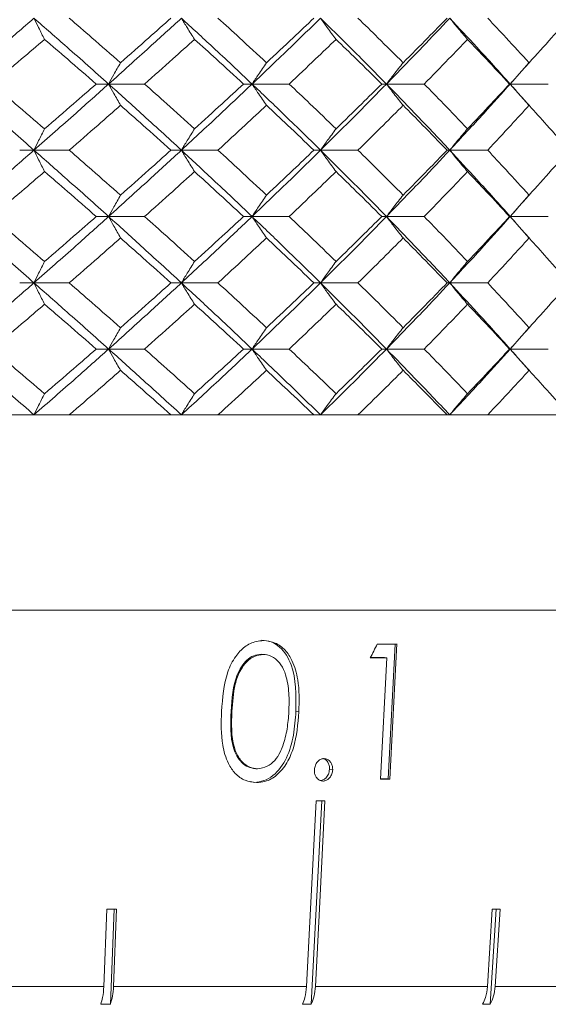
# Model space of a CAD drawing. Header units: inches. Extents: x -4 to 22.9, y -7.2 to 15.7.
# Tile 58 of 127: x 6.06 to 6.547, y 1.969 to 2.876. Entities that reach past the tile are written whole.
import ezdxf

# ---------------------------------------------------------------- set-up
doc = ezdxf.new("R2010")
doc.units = ezdxf.units.IN
doc.header["$MEASUREMENT"] = 0

msp = doc.modelspace()

# ---------------------------------------------------------------- linework, layer by layer
at = {"color": 7, "linetype": 'Continuous', "lineweight": 15}
for p, q in [((6.51171, 2.8167), (6.52891, 2.83619)), ((6.14179, 2.8167), (6.13036, 2.8167)), ((6.14179, 2.8167), (6.17493, 2.8167)), ((6.27392, 2.8167), (6.26602, 2.8167)), ((6.27392, 2.8167), (6.30808, 2.8167)), ((6.39768, 2.8167), (6.39339, 2.8167)), ((6.39768, 2.8167), (6.43247, 2.8167)), ((6.51171, 2.8167), (6.51108, 2.8167)), ((6.52895, 2.79717), (6.51171, 2.8167)), ((6.51171, 2.8167), (6.54676, 2.8167)), ((6.07303, 2.75574), (6.05988, 2.75574)), ((6.07303, 2.75574), (6.10553, 2.75574)), ((6.20881, 2.75574), (6.19913, 2.75574)), ((6.20881, 2.75574), (6.24251, 2.75574)), ((6.33693, 2.75574), (6.33083, 2.75574)), ((6.33693, 2.75574), (6.37146, 2.75574)), ((6.45599, 2.75574), (6.45353, 2.75574)), ((6.45599, 2.75574), (6.49096, 2.75574)), ((6.51171, 2.69462), (6.52891, 2.71424)), ((6.14179, 2.69462), (6.13036, 2.69462)), ((6.14179, 2.69462), (6.17493, 2.69462)), ((6.27392, 2.69462), (6.26602, 2.69462)), ((6.27392, 2.69462), (6.30808, 2.69462)), ((6.39768, 2.69462), (6.39339, 2.69462)), ((6.39768, 2.69462), (6.43247, 2.69462)), ((6.51171, 2.69462), (6.51108, 2.69462)), ((6.52895, 2.675), (6.51171, 2.69462)), ((6.51171, 2.69462), (6.54676, 2.69462)), ((6.07303, 2.6335), (6.05988, 2.6335)), ((6.07303, 2.6335), (6.10553, 2.6335)), ((6.20881, 2.6335), (6.19913, 2.6335)), ((6.20881, 2.6335), (6.24251, 2.6335)), ((6.33693, 2.6335), (6.33083, 2.6335)), ((6.33693, 2.6335), (6.37146, 2.6335)), ((6.45599, 2.6335), (6.45353, 2.6335)), ((6.45599, 2.6335), (6.49096, 2.6335)), ((6.51171, 2.57254), (6.52891, 2.59208)), ((6.14179, 2.57254), (6.13036, 2.57254)), ((6.14179, 2.57254), (6.17493, 2.57254)), ((6.27392, 2.57254), (6.26602, 2.57254)), ((6.27392, 2.57254), (6.30808, 2.57254)), ((6.39768, 2.57254), (6.39339, 2.57254)), ((6.39768, 2.57254), (6.43247, 2.57254)), ((6.51171, 2.57254), (6.51108, 2.57254)), ((6.52895, 2.55306), (6.51171, 2.57254)), ((6.51171, 2.57254), (6.54676, 2.57254)), ((5.50971, 2.51192), (6.97771, 2.51192)), ((6.05988, 2.51192), (5.96203, 2.51192)), ((6.19913, 2.51192), (6.10553, 2.51192)), ((6.33083, 2.51192), (6.24251, 2.51192)), ((6.45353, 2.51192), (6.37146, 2.51192)), ((6.56589, 2.51192), (6.49096, 2.51192)), ((6.97771, 2.33192), (4.04171, 2.33192)), ((6.40564, 2.30079), (6.39925, 2.17652)), ((6.40729, 2.3008), (6.40088, 2.17628)), ((6.2824, 2.29146), (6.28425, 2.29119)), ((6.28704, 2.29092), (6.2851, 2.29121)), ((6.39592, 2.28827), (6.38298, 2.28827)), ((6.39214, 2.17622), (6.3979, 2.28798)), ((6.39592, 2.28827), (6.3979, 2.28798)), ((6.25465, 2.23878), (6.25537, 2.23867)), ((6.31429, 2.23873), (6.31704, 2.23832)), ((6.2743, 2.18634), (6.27604, 2.18608)), ((6.34525, 2.1853), (6.34815, 2.18487)), ((6.27602, 2.17332), (6.27242, 2.17397)), ((6.39925, 2.17652), (6.39216, 2.17652)), ((6.39925, 2.17652), (6.40088, 2.17628)), ((6.32844, 1.96885), (6.33807, 2.15616)), ((6.14026, 2.05654), (6.13742, 1.98522)), ((6.14341, 1.96885), (6.14689, 2.05654)), ((6.14633, 1.98522), (6.14917, 2.05654)), ((6.49521, 2.05654), (6.4908, 1.98522)), ((6.49331, 1.96885), (6.49874, 2.05654)), ((6.49787, 1.98522), (6.50228, 2.05654)), ((5.94476, 1.98522), (6.13742, 1.98522)), ((6.14633, 1.98522), (6.32414, 1.98522)), ((6.33223, 1.98522), (6.4908, 1.98522)), ((6.49787, 1.98522), (6.6333, 1.98522)), ((6.14341, 1.96885), (6.1345, 1.96885)), ((6.32844, 1.96885), (6.32035, 1.96885)), ((6.49331, 1.96885), (6.48624, 1.96885))]:
    msp.add_line(p, q, dxfattribs=at)
at = {"color": 7, "linetype": 'Continuous', "lineweight": 15, "flags": 128}
for points in [[(6.33293, 2.15616), (6.32782, 2.05675), (6.32414, 1.98522)], [(6.33223, 1.98522), (6.33591, 2.05675), (6.34102, 2.15616)]]:
    msp.add_lwpolyline(points, dxfattribs=at)
at = {"color": 7, "linetype": 'Continuous', "lineweight": 15}
for centre, major_axis, ratio, start_param, end_param in [((5.68402, 2.71935), (1.25079, 2.53264), 0.289556, 4.684981, 4.690052), ((5.50327, 2.4258), (1.43099, -0.07396), 0.070593, 5.383664, 5.399834), ((5.50328, 2.41293), (1.42986, -0.0739), 0.070593, 5.378561, 5.392022), ((5.50332, 2.30032), (1.42001, -0.07339), 0.070593, 5.392352, 5.400263), ((5.50333, 2.28024), (1.41825, -0.0733), 0.070593, 5.340845, 5.347895), ((5.50481, 2.17985), (1.40946, -0.05633), 0.077831, 5.183203, 5.190298), ((5.50208, 2.17985), (1.40947, -0.08753), 0.061627, 5.498082, 5.505176)]:
    msp.add_ellipse(centre, major_axis=major_axis, ratio=ratio, start_param=start_param, end_param=end_param, dxfattribs=at)
for points, knots in [([(6.00273, 2.8167), (6.01596, 2.82805), (6.03954, 2.84828), (6.06281, 2.86846), (6.07303, 2.87732)], [0, 0, 0, 0, 0.560759, 1, 1, 1, 1]), ([(6.08279, 2.85781), (6.08187, 2.85961), (6.08004, 2.8632), (6.07678, 2.86969), (6.07445, 2.87442), (6.07303, 2.87732)], [0, 0, 0, 0, 0.279852, 0.559703, 1, 1, 1, 1]), ([(6.14179, 2.8167), (6.12906, 2.82805), (6.10636, 2.84828), (6.0832, 2.86846), (6.07303, 2.87732)], [0, 0, 0, 0, 0.560759, 1, 1, 1, 1]), ([(6.15274, 2.83629), (6.14398, 2.84397), (6.12834, 2.85766), (6.1125, 2.87132), (6.10553, 2.87732)], [0, 0, 0, 0, 0.560541, 1, 1, 1, 1]), ([(6.14179, 2.8167), (6.15443, 2.82805), (6.17697, 2.84828), (6.19909, 2.86846), (6.20881, 2.87732)], [0, 0, 0, 0, 0.560759, 1, 1, 1, 1]), ([(6.15274, 2.83629), (6.16146, 2.84397), (6.17701, 2.85766), (6.19238, 2.87132), (6.19913, 2.87732)], [0, 0, 0, 0, 0.560541, 1, 1, 1, 1]), ([(6.22092, 2.85781), (6.21978, 2.85961), (6.21751, 2.8632), (6.21346, 2.86969), (6.21058, 2.87442), (6.20881, 2.87732)], [0, 0, 0, 0, 0.279853, 0.559705, 1, 1, 1, 1]), ([(6.27392, 2.8167), (6.2619, 2.82805), (6.24045, 2.84828), (6.21847, 2.86846), (6.20881, 2.87732)], [0, 0, 0, 0, 0.560759, 1, 1, 1, 1]), ([(6.28716, 2.83629), (6.27889, 2.84397), (6.26413, 2.85766), (6.24911, 2.87132), (6.24251, 2.87732)], [0, 0, 0, 0, 0.560541, 1, 1, 1, 1]), ([(6.27392, 2.8167), (6.28583, 2.82805), (6.30708, 2.84828), (6.32782, 2.86846), (6.33693, 2.87732)], [0, 0, 0, 0, 0.560759, 1, 1, 1, 1]), ([(6.28716, 2.83629), (6.29538, 2.84397), (6.31005, 2.85766), (6.32449, 2.87132), (6.33083, 2.87732)], [0, 0, 0, 0, 0.560542, 1, 1, 1, 1]), ([(6.35126, 2.85781), (6.34992, 2.85961), (6.34722, 2.8632), (6.34244, 2.86969), (6.33902, 2.87442), (6.33693, 2.87732)], [0, 0, 0, 0, 0.2798527, 0.5597054, 1, 1, 1, 1]), ([(6.39768, 2.8167), (6.38649, 2.82805), (6.36655, 2.84828), (6.34597, 2.86846), (6.33693, 2.87732)], [0, 0, 0, 0, 0.560759, 1, 1, 1, 1]), ([(6.41306, 2.83629), (6.40537, 2.84397), (6.39164, 2.85766), (6.37762, 2.87132), (6.37146, 2.87732)], [0, 0, 0, 0, 0.5605413, 1, 1, 1, 1]), ([(6.39768, 2.8167), (6.40874, 2.82805), (6.42846, 2.84828), (6.44759, 2.86846), (6.45599, 2.87732)], [0, 0, 0, 0, 0.560759, 1, 1, 1, 1]), ([(6.41306, 2.83629), (6.4207, 2.84397), (6.43432, 2.85766), (6.44766, 2.87132), (6.45353, 2.87732)], [0, 0, 0, 0, 0.560541, 1, 1, 1, 1]), ([(6.47238, 2.85781), (6.47084, 2.85961), (6.46776, 2.8632), (6.46229, 2.86969), (6.45838, 2.87442), (6.45599, 2.87732)], [0, 0, 0, 0, 0.279853, 0.559706, 1, 1, 1, 1]), ([(6.51171, 2.8167), (6.50148, 2.82805), (6.48325, 2.84828), (6.46431, 2.86846), (6.45599, 2.87732)], [0, 0, 0, 0, 0.560759, 1, 1, 1, 1]), ([(6.52907, 2.83629), (6.52204, 2.84397), (6.5095, 2.85766), (6.49662, 2.87132), (6.49096, 2.87732)], [0, 0, 0, 0, 0.560541, 1, 1, 1, 1]), ([(6.52907, 2.83629), (6.53603, 2.84397), (6.54845, 2.85766), (6.56057, 2.87132), (6.56589, 2.87732)], [0, 0, 0, 0, 0.560541, 1, 1, 1, 1]), ([(6.0345, 2.8167), (6.04356, 2.82439), (6.05973, 2.8381), (6.07575, 2.8518), (6.08279, 2.85781)], [0, 0, 0, 0, 0.560476, 1, 1, 1, 1]), ([(6.13036, 2.8167), (6.12153, 2.82439), (6.10577, 2.8381), (6.08981, 2.8518), (6.08279, 2.85781)], [0, 0, 0, 0, 0.560476, 1, 1, 1, 1]), ([(6.17493, 2.8167), (6.18358, 2.82439), (6.199, 2.8381), (6.21423, 2.8518), (6.22092, 2.85781)], [0, 0, 0, 0, 0.560476, 1, 1, 1, 1]), ([(6.26602, 2.8167), (6.25766, 2.82439), (6.24275, 2.8381), (6.22759, 2.8518), (6.22092, 2.85781)], [0, 0, 0, 0, 0.560476, 1, 1, 1, 1]), ([(6.30808, 2.8167), (6.31621, 2.82439), (6.33072, 2.8381), (6.34499, 2.8518), (6.35126, 2.85781)], [0, 0, 0, 0, 0.5604753, 1, 1, 1, 1]), ([(6.39339, 2.8167), (6.3856, 2.82439), (6.37169, 2.8381), (6.3575, 2.8518), (6.35126, 2.85781)], [0, 0, 0, 0, 0.560476, 1, 1, 1, 1]), ([(6.43247, 2.8167), (6.44001, 2.82439), (6.45344, 2.8381), (6.4666, 2.8518), (6.47238, 2.85781)], [0, 0, 0, 0, 0.5604764, 1, 1, 1, 1]), ([(6.51108, 2.8167), (6.50394, 2.82439), (6.4912, 2.8381), (6.47813, 2.8518), (6.47238, 2.85781)], [0, 0, 0, 0, 0.560476, 1, 1, 1, 1]), ([(6.15274, 2.83629), (6.15171, 2.83449), (6.14965, 2.83089), (6.146, 2.82438), (6.14339, 2.81962), (6.14179, 2.8167)], [0, 0, 0, 0, 0.279356, 0.558711, 1, 1, 1, 1]), ([(6.28716, 2.83629), (6.28592, 2.83449), (6.28343, 2.83089), (6.27901, 2.82438), (6.27585, 2.81962), (6.27392, 2.8167)], [0, 0, 0, 0, 0.2793569, 0.5587139, 1, 1, 1, 1]), ([(6.41306, 2.83629), (6.41162, 2.83449), (6.40873, 2.83089), (6.40359, 2.82438), (6.39992, 2.81962), (6.39768, 2.8167)], [0, 0, 0, 0, 0.279355, 0.558712, 1, 1, 1, 1]), ([(6.52907, 2.83629), (6.52744, 2.83449), (6.52418, 2.83089), (6.51838, 2.82438), (6.51424, 2.81962), (6.51171, 2.8167)], [0, 0, 0, 0, 0.279355, 0.558712, 1, 1, 1, 1]), ([(6.07303, 2.75574), (6.06, 2.76714), (6.03676, 2.78748), (6.01312, 2.80778), (6.00273, 2.8167)], [0, 0, 0, 0, 0.560458, 1, 1, 1, 1]), ([(6.08279, 2.77543), (6.07382, 2.78314), (6.05781, 2.79691), (6.04162, 2.81065), (6.0345, 2.8167)], [0, 0, 0, 0, 0.560339, 1, 1, 1, 1]), ([(6.07303, 2.75574), (6.08598, 2.76714), (6.10908, 2.78748), (6.1318, 2.80778), (6.14179, 2.8167)], [0, 0, 0, 0, 0.560458, 1, 1, 1, 1]), ([(6.08279, 2.77543), (6.09172, 2.78314), (6.10766, 2.79691), (6.12343, 2.81065), (6.13036, 2.8167)], [0, 0, 0, 0, 0.5603389, 1, 1, 1, 1]), ([(6.15274, 2.79707), (6.15171, 2.79887), (6.14966, 2.80248), (6.146, 2.809), (6.14339, 2.81377), (6.14179, 2.8167)], [0, 0, 0, 0, 0.279167, 0.558336, 1, 1, 1, 1]), ([(6.20881, 2.75574), (6.19642, 2.76714), (6.17431, 2.78748), (6.15172, 2.80778), (6.14179, 2.8167)], [0, 0, 0, 0, 0.560458, 1, 1, 1, 1]), ([(6.22092, 2.77543), (6.21239, 2.78314), (6.19717, 2.79691), (6.18172, 2.81065), (6.17493, 2.8167)], [0, 0, 0, 0, 0.560338, 1, 1, 1, 1]), ([(6.20881, 2.75574), (6.2211, 2.76714), (6.24303, 2.78748), (6.26449, 2.80778), (6.27392, 2.8167)], [0, 0, 0, 0, 0.560458, 1, 1, 1, 1]), ([(6.22092, 2.77543), (6.2294, 2.78314), (6.24454, 2.79691), (6.25946, 2.81065), (6.26602, 2.8167)], [0, 0, 0, 0, 0.560339, 1, 1, 1, 1]), ([(6.28716, 2.79707), (6.28592, 2.79887), (6.28343, 2.80248), (6.27901, 2.809), (6.27585, 2.81377), (6.27392, 2.8167)], [0, 0, 0, 0, 0.279169, 0.558338, 1, 1, 1, 1]), ([(6.33693, 2.75574), (6.32531, 2.76714), (6.30458, 2.78748), (6.28328, 2.80778), (6.27392, 2.8167)], [0, 0, 0, 0, 0.560458, 1, 1, 1, 1]), ([(6.35126, 2.77543), (6.34327, 2.78314), (6.329, 2.79691), (6.31447, 2.81065), (6.30808, 2.8167)], [0, 0, 0, 0, 0.56034, 1, 1, 1, 1]), ([(6.33693, 2.75574), (6.34843, 2.76714), (6.36895, 2.78748), (6.38891, 2.80778), (6.39768, 2.8167)], [0, 0, 0, 0, 0.560458, 1, 1, 1, 1]), ([(6.35126, 2.77543), (6.3592, 2.78314), (6.37337, 2.79691), (6.38728, 2.81065), (6.39339, 2.8167)], [0, 0, 0, 0, 0.5603386, 1, 1, 1, 1]), ([(6.41306, 2.79707), (6.41162, 2.79887), (6.40873, 2.80248), (6.4036, 2.809), (6.39993, 2.81377), (6.39768, 2.8167)], [0, 0, 0, 0, 0.279166, 0.558335, 1, 1, 1, 1]), ([(6.45599, 2.75574), (6.44527, 2.76714), (6.42615, 2.78748), (6.40637, 2.80778), (6.39768, 2.8167)], [0, 0, 0, 0, 0.560458, 1, 1, 1, 1]), ([(6.47238, 2.77543), (6.46501, 2.78314), (6.45186, 2.79691), (6.43839, 2.81065), (6.43247, 2.8167)], [0, 0, 0, 0, 0.560339, 1, 1, 1, 1]), ([(6.45599, 2.75574), (6.46657, 2.76714), (6.48546, 2.78748), (6.50369, 2.80778), (6.51171, 2.8167)], [0, 0, 0, 0, 0.560458, 1, 1, 1, 1]), ([(6.47238, 2.77543), (6.47969, 2.78314), (6.49273, 2.79691), (6.50548, 2.81065), (6.51108, 2.8167)], [0, 0, 0, 0, 0.560339, 1, 1, 1, 1]), ([(6.52907, 2.79707), (6.52744, 2.79887), (6.52418, 2.80248), (6.51839, 2.809), (6.51425, 2.81377), (6.51171, 2.8167)], [0, 0, 0, 0, 0.279166, 0.558336, 1, 1, 1, 1]), ([(6.10553, 2.75574), (6.1144, 2.76346), (6.13022, 2.77725), (6.14586, 2.79101), (6.15274, 2.79707)], [0, 0, 0, 0, 0.560274, 1, 1, 1, 1]), ([(6.19913, 2.75574), (6.19053, 2.76346), (6.17517, 2.77725), (6.15959, 2.79101), (6.15274, 2.79707)], [0, 0, 0, 0, 0.560273, 1, 1, 1, 1]), ([(6.24251, 2.75574), (6.25091, 2.76346), (6.2659, 2.77725), (6.28067, 2.79101), (6.28716, 2.79707)], [0, 0, 0, 0, 0.560273, 1, 1, 1, 1]), ([(6.33083, 2.75574), (6.32275, 2.76346), (6.30831, 2.77725), (6.29362, 2.79101), (6.28716, 2.79707)], [0, 0, 0, 0, 0.560273, 1, 1, 1, 1]), ([(6.37146, 2.75574), (6.3793, 2.76346), (6.3933, 2.77725), (6.40702, 2.79101), (6.41306, 2.79707)], [0, 0, 0, 0, 0.560273, 1, 1, 1, 1]), ([(6.45353, 2.75574), (6.44605, 2.76346), (6.43271, 2.77725), (6.41906, 2.79101), (6.41306, 2.79707)], [0, 0, 0, 0, 0.560274, 1, 1, 1, 1]), ([(6.49096, 2.75574), (6.49816, 2.76346), (6.51101, 2.77725), (6.52355, 2.79101), (6.52907, 2.79707)], [0, 0, 0, 0, 0.560274, 1, 1, 1, 1]), ([(6.56589, 2.75574), (6.5591, 2.76346), (6.54699, 2.77725), (6.53454, 2.79101), (6.52907, 2.79707)], [0, 0, 0, 0, 0.5602737, 1, 1, 1, 1]), ([(6.08279, 2.77543), (6.08188, 2.77362), (6.08005, 2.77001), (6.07679, 2.76347), (6.07446, 2.75868), (6.07303, 2.75574)], [0, 0, 0, 0, 0.278869, 0.557738, 1, 1, 1, 1]), ([(6.22092, 2.77543), (6.21979, 2.77362), (6.21752, 2.77001), (6.21347, 2.76347), (6.21058, 2.75868), (6.20881, 2.75574)], [0, 0, 0, 0, 0.278869, 0.557742, 1, 1, 1, 1]), ([(6.35126, 2.77543), (6.34992, 2.77362), (6.34723, 2.77001), (6.34245, 2.76347), (6.33903, 2.75868), (6.33693, 2.75574)], [0, 0, 0, 0, 0.278869, 0.557737, 1, 1, 1, 1]), ([(6.47238, 2.77543), (6.47085, 2.77362), (6.46777, 2.77001), (6.4623, 2.76347), (6.45839, 2.75868), (6.45599, 2.75574)], [0, 0, 0, 0, 0.27887, 0.557738, 1, 1, 1, 1]), ([(6.00273, 2.69462), (6.01595, 2.70604), (6.03955, 2.72642), (6.0628, 2.74678), (6.07303, 2.75574)], [0, 0, 0, 0, 0.560155, 1, 1, 1, 1]), ([(6.08279, 2.73604), (6.08188, 2.73784), (6.08005, 2.74146), (6.07679, 2.74801), (6.07446, 2.7528), (6.07303, 2.75574)], [0, 0, 0, 0, 0.278773, 0.557551, 1, 1, 1, 1]), ([(6.14179, 2.69462), (6.12906, 2.70604), (6.10634, 2.72642), (6.08321, 2.74678), (6.07303, 2.75574)], [0, 0, 0, 0, 0.560156, 1, 1, 1, 1]), ([(6.15274, 2.71434), (6.14398, 2.72207), (6.12834, 2.73588), (6.1125, 2.74967), (6.10553, 2.75574)], [0, 0, 0, 0, 0.5601357, 1, 1, 1, 1]), ([(6.14179, 2.69462), (6.15442, 2.70604), (6.17698, 2.72642), (6.19909, 2.74678), (6.20881, 2.75574)], [0, 0, 0, 0, 0.5601558, 1, 1, 1, 1]), ([(6.15274, 2.71434), (6.16146, 2.72207), (6.17702, 2.73588), (6.19238, 2.74967), (6.19913, 2.75574)], [0, 0, 0, 0, 0.560137, 1, 1, 1, 1]), ([(6.22092, 2.73604), (6.21979, 2.73784), (6.21752, 2.74146), (6.21348, 2.74801), (6.21058, 2.7528), (6.20881, 2.75574)], [0, 0, 0, 0, 0.278779, 0.557551, 1, 1, 1, 1]), ([(6.27392, 2.69462), (6.2619, 2.70604), (6.24044, 2.72642), (6.21847, 2.74678), (6.20881, 2.75574)], [0, 0, 0, 0, 0.560155, 1, 1, 1, 1]), ([(6.28716, 2.71434), (6.27889, 2.72207), (6.26412, 2.73588), (6.24911, 2.74967), (6.24251, 2.75574)], [0, 0, 0, 0, 0.560136, 1, 1, 1, 1]), ([(6.27392, 2.69462), (6.28583, 2.70604), (6.30709, 2.72642), (6.32782, 2.74678), (6.33693, 2.75574)], [0, 0, 0, 0, 0.560155, 1, 1, 1, 1]), ([(6.28716, 2.71434), (6.29538, 2.72207), (6.31005, 2.73588), (6.32448, 2.74967), (6.33083, 2.75574)], [0, 0, 0, 0, 0.560137, 1, 1, 1, 1]), ([(6.35126, 2.73604), (6.34992, 2.73784), (6.34724, 2.74146), (6.34245, 2.74801), (6.33903, 2.7528), (6.33693, 2.75574)], [0, 0, 0, 0, 0.278776, 0.557551, 1, 1, 1, 1]), ([(6.39768, 2.69462), (6.3865, 2.70604), (6.36653, 2.72642), (6.34597, 2.74678), (6.33693, 2.75574)], [0, 0, 0, 0, 0.560155, 1, 1, 1, 1]), ([(6.41306, 2.71434), (6.40537, 2.72207), (6.39164, 2.73588), (6.37762, 2.74967), (6.37146, 2.75574)], [0, 0, 0, 0, 0.560137, 1, 1, 1, 1]), ([(6.39768, 2.69462), (6.40873, 2.70604), (6.42847, 2.72642), (6.44758, 2.74678), (6.45599, 2.75574)], [0, 0, 0, 0, 0.560155, 1, 1, 1, 1]), ([(6.41306, 2.71434), (6.42069, 2.72207), (6.43432, 2.73588), (6.44766, 2.74967), (6.45353, 2.75574)], [0, 0, 0, 0, 0.560137, 1, 1, 1, 1]), ([(6.47238, 2.73604), (6.47085, 2.73784), (6.46778, 2.74146), (6.4623, 2.74801), (6.45839, 2.7528), (6.45599, 2.75574)], [0, 0, 0, 0, 0.278775, 0.557551, 1, 1, 1, 1]), ([(6.51171, 2.69462), (6.50149, 2.70604), (6.48324, 2.72642), (6.46431, 2.74678), (6.45599, 2.75574)], [0, 0, 0, 0, 0.560155, 1, 1, 1, 1]), ([(6.52907, 2.71434), (6.52204, 2.72207), (6.50949, 2.73588), (6.49662, 2.74967), (6.49096, 2.75574)], [0, 0, 0, 0, 0.5601367, 1, 1, 1, 1]), ([(6.52907, 2.71434), (6.53603, 2.72207), (6.54846, 2.73588), (6.56056, 2.74967), (6.56589, 2.75574)], [0, 0, 0, 0, 0.560137, 1, 1, 1, 1]), ([(6.0345, 2.69462), (6.04356, 2.70235), (6.05974, 2.71616), (6.07575, 2.72996), (6.08279, 2.73604)], [0, 0, 0, 0, 0.560071, 1, 1, 1, 1]), ([(6.13036, 2.69462), (6.12153, 2.70235), (6.10577, 2.71616), (6.08981, 2.72996), (6.08279, 2.73604)], [0, 0, 0, 0, 0.560071, 1, 1, 1, 1]), ([(6.17493, 2.69462), (6.18358, 2.70235), (6.19901, 2.71616), (6.21423, 2.72996), (6.22092, 2.73604)], [0, 0, 0, 0, 0.560071, 1, 1, 1, 1]), ([(6.26602, 2.69462), (6.25766, 2.70235), (6.24274, 2.71616), (6.22759, 2.72996), (6.22092, 2.73604)], [0, 0, 0, 0, 0.560071, 1, 1, 1, 1]), ([(6.30808, 2.69462), (6.31621, 2.70235), (6.33073, 2.71616), (6.34499, 2.72996), (6.35126, 2.73604)], [0, 0, 0, 0, 0.56007, 1, 1, 1, 1]), ([(6.39339, 2.69462), (6.3856, 2.70235), (6.37169, 2.71616), (6.3575, 2.72996), (6.35126, 2.73604)], [0, 0, 0, 0, 0.560071, 1, 1, 1, 1]), ([(6.43247, 2.69462), (6.44, 2.70235), (6.45345, 2.71616), (6.4666, 2.72996), (6.47238, 2.73604)], [0, 0, 0, 0, 0.560071, 1, 1, 1, 1]), ([(6.51108, 2.69462), (6.50394, 2.70235), (6.49119, 2.71616), (6.47813, 2.72996), (6.47238, 2.73604)], [0, 0, 0, 0, 0.560071, 1, 1, 1, 1]), ([(6.15274, 2.71434), (6.15171, 2.71253), (6.14966, 2.70892), (6.146, 2.70236), (6.14339, 2.69756), (6.14179, 2.69462)], [0, 0, 0, 0, 0.278675, 0.557351, 1, 1, 1, 1]), ([(6.28716, 2.71434), (6.28592, 2.71253), (6.28344, 2.70892), (6.27902, 2.70236), (6.27586, 2.69756), (6.27392, 2.69462)], [0, 0, 0, 0, 0.278679, 0.557353, 1, 1, 1, 1]), ([(6.41306, 2.71434), (6.41162, 2.71253), (6.40874, 2.70892), (6.4036, 2.70236), (6.39993, 2.69756), (6.39768, 2.69462)], [0, 0, 0, 0, 0.278675, 0.55735, 1, 1, 1, 1]), ([(6.52907, 2.71434), (6.52744, 2.71253), (6.52419, 2.70892), (6.51839, 2.70236), (6.51425, 2.69756), (6.51171, 2.69462)], [0, 0, 0, 0, 0.278675, 0.557351, 1, 1, 1, 1]), ([(6.07303, 2.6335), (6.06001, 2.6449), (6.03674, 2.66527), (6.01312, 2.68565), (6.00273, 2.69462)], [0, 0, 0, 0, 0.559853, 1, 1, 1, 1]), ([(6.08279, 2.6532), (6.07382, 2.66093), (6.05781, 2.67473), (6.04162, 2.68854), (6.0345, 2.69462)], [0, 0, 0, 0, 0.559933, 1, 1, 1, 1]), ([(6.07303, 2.6335), (6.08597, 2.6449), (6.1091, 2.66527), (6.1318, 2.68565), (6.14179, 2.69462)], [0, 0, 0, 0, 0.559853, 1, 1, 1, 1]), ([(6.08279, 2.6532), (6.09172, 2.66093), (6.10767, 2.67473), (6.12343, 2.68854), (6.13036, 2.69462)], [0, 0, 0, 0, 0.5599328, 1, 1, 1, 1]), ([(6.15274, 2.6749), (6.15171, 2.6767), (6.14966, 2.68032), (6.146, 2.68688), (6.14339, 2.69167), (6.14179, 2.69462)], [0, 0, 0, 0, 0.278675, 0.557352, 1, 1, 1, 1]), ([(6.20881, 2.6335), (6.19642, 2.6449), (6.1743, 2.66527), (6.15172, 2.68565), (6.14179, 2.69462)], [0, 0, 0, 0, 0.559853, 1, 1, 1, 1]), ([(6.22092, 2.6532), (6.2124, 2.66093), (6.19717, 2.67473), (6.18173, 2.68854), (6.17493, 2.69462)], [0, 0, 0, 0, 0.5599328, 1, 1, 1, 1]), ([(6.20881, 2.6335), (6.2211, 2.6449), (6.24305, 2.66527), (6.26448, 2.68565), (6.27392, 2.69462)], [0, 0, 0, 0, 0.559853, 1, 1, 1, 1]), ([(6.22092, 2.6532), (6.2294, 2.66093), (6.24455, 2.67473), (6.25946, 2.68854), (6.26602, 2.69462)], [0, 0, 0, 0, 0.5599339, 1, 1, 1, 1]), ([(6.28716, 2.6749), (6.28592, 2.6767), (6.28344, 2.68032), (6.27902, 2.68688), (6.27586, 2.69167), (6.27392, 2.69462)], [0, 0, 0, 0, 0.278679, 0.557354, 1, 1, 1, 1]), ([(6.33693, 2.6335), (6.32532, 2.6449), (6.30457, 2.66527), (6.28329, 2.68565), (6.27392, 2.69462)], [0, 0, 0, 0, 0.559853, 1, 1, 1, 1]), ([(6.35126, 2.6532), (6.34327, 2.66093), (6.329, 2.67473), (6.31447, 2.68854), (6.30808, 2.69462)], [0, 0, 0, 0, 0.559934, 1, 1, 1, 1]), ([(6.33693, 2.6335), (6.34843, 2.6449), (6.36896, 2.66527), (6.3889, 2.68565), (6.39768, 2.69462)], [0, 0, 0, 0, 0.559852, 1, 1, 1, 1]), ([(6.35126, 2.6532), (6.3592, 2.66093), (6.37337, 2.67473), (6.38727, 2.68854), (6.39339, 2.69462)], [0, 0, 0, 0, 0.559933, 1, 1, 1, 1]), ([(6.41306, 2.6749), (6.41162, 2.6767), (6.40874, 2.68032), (6.4036, 2.68688), (6.39993, 2.69167), (6.39768, 2.69462)], [0, 0, 0, 0, 0.278675, 0.557352, 1, 1, 1, 1]), ([(6.45599, 2.6335), (6.44527, 2.6449), (6.42613, 2.66527), (6.40638, 2.68565), (6.39768, 2.69462)], [0, 0, 0, 0, 0.559853, 1, 1, 1, 1]), ([(6.47238, 2.6532), (6.46501, 2.66093), (6.45185, 2.67473), (6.4384, 2.68854), (6.43247, 2.69462)], [0, 0, 0, 0, 0.559934, 1, 1, 1, 1]), ([(6.45599, 2.6335), (6.46657, 2.6449), (6.48547, 2.66527), (6.50369, 2.68565), (6.51171, 2.69462)], [0, 0, 0, 0, 0.5598531, 1, 1, 1, 1]), ([(6.47238, 2.6532), (6.47969, 2.66093), (6.49274, 2.67473), (6.50548, 2.68854), (6.51108, 2.69462)], [0, 0, 0, 0, 0.559934, 1, 1, 1, 1]), ([(6.52907, 2.6749), (6.52744, 2.6767), (6.52419, 2.68032), (6.51839, 2.68688), (6.51425, 2.69167), (6.51171, 2.69462)], [0, 0, 0, 0, 0.278675, 0.557353, 1, 1, 1, 1]), ([(6.10553, 2.6335), (6.1144, 2.64122), (6.13023, 2.65502), (6.14586, 2.66882), (6.15274, 2.6749)], [0, 0, 0, 0, 0.559868, 1, 1, 1, 1]), ([(6.19913, 2.6335), (6.19053, 2.64122), (6.17516, 2.65502), (6.15959, 2.66882), (6.15274, 2.6749)], [0, 0, 0, 0, 0.559867, 1, 1, 1, 1]), ([(6.24251, 2.6335), (6.25091, 2.64122), (6.26591, 2.65502), (6.28066, 2.66882), (6.28716, 2.6749)], [0, 0, 0, 0, 0.5598671, 1, 1, 1, 1]), ([(6.33083, 2.6335), (6.32275, 2.64122), (6.30831, 2.65502), (6.29362, 2.66882), (6.28716, 2.6749)], [0, 0, 0, 0, 0.559867, 1, 1, 1, 1]), ([(6.37146, 2.6335), (6.3793, 2.64122), (6.3933, 2.65502), (6.40702, 2.66882), (6.41306, 2.6749)], [0, 0, 0, 0, 0.5598676, 1, 1, 1, 1]), ([(6.45353, 2.6335), (6.44606, 2.64122), (6.4327, 2.65502), (6.41906, 2.66882), (6.41306, 2.6749)], [0, 0, 0, 0, 0.559868, 1, 1, 1, 1]), ([(6.49096, 2.6335), (6.49816, 2.64122), (6.51101, 2.65502), (6.52355, 2.66882), (6.52907, 2.6749)], [0, 0, 0, 0, 0.559868, 1, 1, 1, 1]), ([(6.56589, 2.6335), (6.5591, 2.64122), (6.54699, 2.65502), (6.53454, 2.66882), (6.52907, 2.6749)], [0, 0, 0, 0, 0.559868, 1, 1, 1, 1]), ([(6.08279, 2.6532), (6.08188, 2.65139), (6.08005, 2.64778), (6.07679, 2.64123), (6.07446, 2.63644), (6.07303, 2.6335)], [0, 0, 0, 0, 0.278772, 0.557551, 1, 1, 1, 1]), ([(6.22092, 2.6532), (6.21979, 2.65139), (6.21752, 2.64778), (6.21348, 2.64123), (6.21058, 2.63644), (6.20881, 2.6335)], [0, 0, 0, 0, 0.278778, 0.557551, 1, 1, 1, 1]), ([(6.35126, 2.6532), (6.34992, 2.65139), (6.34724, 2.64778), (6.34245, 2.64123), (6.33903, 2.63644), (6.33693, 2.6335)], [0, 0, 0, 0, 0.278774, 0.557551, 1, 1, 1, 1]), ([(6.47238, 2.6532), (6.47085, 2.65139), (6.46778, 2.64778), (6.4623, 2.64123), (6.45839, 2.63644), (6.45599, 2.6335)], [0, 0, 0, 0, 0.278774, 0.557551, 1, 1, 1, 1]), ([(6.00273, 2.57254), (6.01595, 2.5839), (6.03957, 2.6042), (6.0628, 2.62454), (6.07303, 2.6335)], [0, 0, 0, 0, 0.55955, 1, 1, 1, 1]), ([(6.08279, 2.61381), (6.08188, 2.61561), (6.08005, 2.61923), (6.07679, 2.62577), (6.07446, 2.63056), (6.07303, 2.6335)], [0, 0, 0, 0, 0.278871, 0.55774, 1, 1, 1, 1]), ([(6.14179, 2.57254), (6.12907, 2.5839), (6.10633, 2.6042), (6.08321, 2.62454), (6.07303, 2.6335)], [0, 0, 0, 0, 0.55955, 1, 1, 1, 1]), ([(6.15274, 2.59217), (6.14398, 2.59988), (6.12833, 2.61364), (6.1125, 2.62743), (6.10553, 2.6335)], [0, 0, 0, 0, 0.55973, 1, 1, 1, 1]), ([(6.14179, 2.57254), (6.15442, 2.5839), (6.17699, 2.6042), (6.19908, 2.62454), (6.20881, 2.6335)], [0, 0, 0, 0, 0.55955, 1, 1, 1, 1]), ([(6.15274, 2.59217), (6.16145, 2.59988), (6.17703, 2.61364), (6.19238, 2.62743), (6.19913, 2.6335)], [0, 0, 0, 0, 0.559731, 1, 1, 1, 1]), ([(6.22092, 2.61381), (6.21979, 2.61561), (6.21752, 2.61923), (6.21347, 2.62577), (6.21058, 2.63056), (6.20881, 2.6335)], [0, 0, 0, 0, 0.2788704, 0.557743, 1, 1, 1, 1]), ([(6.27392, 2.57254), (6.2619, 2.5839), (6.24043, 2.6042), (6.21848, 2.62454), (6.20881, 2.6335)], [0, 0, 0, 0, 0.5595496, 1, 1, 1, 1]), ([(6.28716, 2.59217), (6.27889, 2.59988), (6.26411, 2.61364), (6.24911, 2.62743), (6.24251, 2.6335)], [0, 0, 0, 0, 0.559731, 1, 1, 1, 1]), ([(6.27392, 2.57254), (6.28583, 2.5839), (6.3071, 2.6042), (6.32781, 2.62454), (6.33693, 2.6335)], [0, 0, 0, 0, 0.55955, 1, 1, 1, 1]), ([(6.28716, 2.59217), (6.29538, 2.59988), (6.31006, 2.61364), (6.32448, 2.62743), (6.33083, 2.6335)], [0, 0, 0, 0, 0.55973, 1, 1, 1, 1]), ([(6.35126, 2.61381), (6.34992, 2.61561), (6.34723, 2.61923), (6.34245, 2.62577), (6.33903, 2.63056), (6.33693, 2.6335)], [0, 0, 0, 0, 0.27887, 0.557739, 1, 1, 1, 1]), ([(6.39768, 2.57254), (6.3865, 2.5839), (6.36652, 2.6042), (6.34598, 2.62454), (6.33693, 2.6335)], [0, 0, 0, 0, 0.559551, 1, 1, 1, 1]), ([(6.41306, 2.59217), (6.40537, 2.59988), (6.39163, 2.61364), (6.37762, 2.62743), (6.37146, 2.6335)], [0, 0, 0, 0, 0.5597304, 1, 1, 1, 1]), ([(6.39768, 2.57254), (6.40873, 2.5839), (6.42848, 2.6042), (6.44758, 2.62454), (6.45599, 2.6335)], [0, 0, 0, 0, 0.55955, 1, 1, 1, 1]), ([(6.41306, 2.59217), (6.42069, 2.59988), (6.43433, 2.61364), (6.44766, 2.62743), (6.45353, 2.6335)], [0, 0, 0, 0, 0.559731, 1, 1, 1, 1]), ([(6.47238, 2.61381), (6.47085, 2.61561), (6.46777, 2.61923), (6.4623, 2.62577), (6.45839, 2.63056), (6.45599, 2.6335)], [0, 0, 0, 0, 0.278871, 0.557739, 1, 1, 1, 1]), ([(6.51171, 2.57254), (6.50149, 2.5839), (6.48323, 2.6042), (6.46432, 2.62454), (6.45599, 2.6335)], [0, 0, 0, 0, 0.55955, 1, 1, 1, 1]), ([(6.52907, 2.59217), (6.52204, 2.59988), (6.50949, 2.61364), (6.49662, 2.62743), (6.49096, 2.6335)], [0, 0, 0, 0, 0.55973, 1, 1, 1, 1]), ([(6.52907, 2.59217), (6.53603, 2.59988), (6.54846, 2.61364), (6.56056, 2.62743), (6.56589, 2.6335)], [0, 0, 0, 0, 0.5597302, 1, 1, 1, 1]), ([(6.0345, 2.57254), (6.04356, 2.58023), (6.05975, 2.59398), (6.07575, 2.60775), (6.08279, 2.61381)], [0, 0, 0, 0, 0.559665, 1, 1, 1, 1]), ([(6.13036, 2.57254), (6.12153, 2.58023), (6.10576, 2.59398), (6.08981, 2.60775), (6.08279, 2.61381)], [0, 0, 0, 0, 0.5596651, 1, 1, 1, 1]), ([(6.17493, 2.57254), (6.18357, 2.58023), (6.19901, 2.59398), (6.21423, 2.60775), (6.22092, 2.61381)], [0, 0, 0, 0, 0.559665, 1, 1, 1, 1]), ([(6.26602, 2.57254), (6.25766, 2.58023), (6.24274, 2.59398), (6.22759, 2.60775), (6.22092, 2.61381)], [0, 0, 0, 0, 0.559665, 1, 1, 1, 1]), ([(6.30808, 2.57254), (6.31621, 2.58023), (6.33073, 2.59398), (6.34499, 2.60775), (6.35126, 2.61381)], [0, 0, 0, 0, 0.559665, 1, 1, 1, 1]), ([(6.39339, 2.57254), (6.3856, 2.58023), (6.37168, 2.59398), (6.35751, 2.60775), (6.35126, 2.61381)], [0, 0, 0, 0, 0.559665, 1, 1, 1, 1]), ([(6.43247, 2.57254), (6.44, 2.58023), (6.45345, 2.59398), (6.4666, 2.60775), (6.47238, 2.61381)], [0, 0, 0, 0, 0.5596651, 1, 1, 1, 1]), ([(6.51108, 2.57254), (6.50394, 2.58023), (6.49119, 2.59398), (6.47813, 2.60775), (6.47238, 2.61381)], [0, 0, 0, 0, 0.559665, 1, 1, 1, 1]), ([(6.15274, 2.59217), (6.15171, 2.59037), (6.14966, 2.58676), (6.146, 2.58023), (6.14339, 2.57546), (6.14179, 2.57254)], [0, 0, 0, 0, 0.279169, 0.558335, 1, 1, 1, 1]), ([(6.28716, 2.59217), (6.28592, 2.59037), (6.28343, 2.58676), (6.27901, 2.58023), (6.27585, 2.57546), (6.27392, 2.57254)], [0, 0, 0, 0, 0.279171, 0.558336, 1, 1, 1, 1]), ([(6.41306, 2.59217), (6.41162, 2.59037), (6.40873, 2.58676), (6.4036, 2.58023), (6.39993, 2.57546), (6.39768, 2.57254)], [0, 0, 0, 0, 0.279167, 0.558334, 1, 1, 1, 1]), ([(6.52907, 2.59217), (6.52744, 2.59037), (6.52418, 2.58676), (6.51839, 2.58023), (6.51425, 2.57546), (6.51171, 2.57254)], [0, 0, 0, 0, 0.279168, 0.558335, 1, 1, 1, 1]), ([(6.07303, 2.51192), (6.06001, 2.5232), (6.03673, 2.54338), (6.01313, 2.56362), (6.00273, 2.57254)], [0, 0, 0, 0, 0.559249, 1, 1, 1, 1]), ([(6.08279, 2.53142), (6.07382, 2.53909), (6.0578, 2.55278), (6.04162, 2.5665), (6.0345, 2.57254)], [0, 0, 0, 0, 0.559527, 1, 1, 1, 1]), ([(6.07303, 2.51192), (6.08597, 2.5232), (6.10911, 2.54338), (6.13179, 2.56362), (6.14179, 2.57254)], [0, 0, 0, 0, 0.559248, 1, 1, 1, 1]), ([(6.08279, 2.53142), (6.09172, 2.53909), (6.10767, 2.55278), (6.12342, 2.5665), (6.13036, 2.57254)], [0, 0, 0, 0, 0.559527, 1, 1, 1, 1]), ([(6.15274, 2.55294), (6.15171, 2.55474), (6.14965, 2.55834), (6.146, 2.56486), (6.14339, 2.56962), (6.14179, 2.57254)], [0, 0, 0, 0, 0.279359, 0.558713, 1, 1, 1, 1]), ([(6.20881, 2.51192), (6.19643, 2.5232), (6.17428, 2.54338), (6.15173, 2.56362), (6.14179, 2.57254)], [0, 0, 0, 0, 0.559248, 1, 1, 1, 1]), ([(6.22092, 2.53142), (6.2124, 2.53909), (6.19716, 2.55278), (6.18173, 2.5665), (6.17493, 2.57254)], [0, 0, 0, 0, 0.559527, 1, 1, 1, 1]), ([(6.20881, 2.51192), (6.22109, 2.5232), (6.24306, 2.54338), (6.26448, 2.56362), (6.27392, 2.57254)], [0, 0, 0, 0, 0.559248, 1, 1, 1, 1]), ([(6.22092, 2.53142), (6.2294, 2.53909), (6.24455, 2.55278), (6.25946, 2.5665), (6.26602, 2.57254)], [0, 0, 0, 0, 0.559528, 1, 1, 1, 1]), ([(6.28716, 2.55294), (6.28592, 2.55474), (6.28343, 2.55834), (6.27901, 2.56486), (6.27585, 2.56962), (6.27392, 2.57254)], [0, 0, 0, 0, 0.279359, 0.558716, 1, 1, 1, 1]), ([(6.33693, 2.51192), (6.32532, 2.5232), (6.30456, 2.54338), (6.28329, 2.56362), (6.27392, 2.57254)], [0, 0, 0, 0, 0.559248, 1, 1, 1, 1]), ([(6.35126, 2.53142), (6.34327, 2.53909), (6.32899, 2.55278), (6.31447, 2.5665), (6.30808, 2.57254)], [0, 0, 0, 0, 0.559528, 1, 1, 1, 1]), ([(6.33693, 2.51192), (6.34843, 2.5232), (6.36898, 2.54338), (6.3889, 2.56362), (6.39768, 2.57254)], [0, 0, 0, 0, 0.559248, 1, 1, 1, 1]), ([(6.35126, 2.53142), (6.3592, 2.53909), (6.37338, 2.55278), (6.38727, 2.5665), (6.39339, 2.57254)], [0, 0, 0, 0, 0.559527, 1, 1, 1, 1]), ([(6.41306, 2.55294), (6.41162, 2.55474), (6.40873, 2.55834), (6.40359, 2.56486), (6.39992, 2.56962), (6.39768, 2.57254)], [0, 0, 0, 0, 0.279357, 0.558714, 1, 1, 1, 1]), ([(6.45599, 2.51192), (6.44528, 2.5232), (6.42612, 2.54338), (6.40638, 2.56362), (6.39768, 2.57254)], [0, 0, 0, 0, 0.559248, 1, 1, 1, 1]), ([(6.47238, 2.53142), (6.46502, 2.53909), (6.45185, 2.55278), (6.4384, 2.5665), (6.43247, 2.57254)], [0, 0, 0, 0, 0.5595274, 1, 1, 1, 1]), ([(6.45599, 2.51192), (6.46657, 2.5232), (6.48548, 2.54338), (6.50368, 2.56362), (6.51171, 2.57254)], [0, 0, 0, 0, 0.559248, 1, 1, 1, 1]), ([(6.47238, 2.53142), (6.47969, 2.53909), (6.49274, 2.55278), (6.50548, 2.5665), (6.51108, 2.57254)], [0, 0, 0, 0, 0.559527, 1, 1, 1, 1]), ([(6.52907, 2.55294), (6.52744, 2.55474), (6.52418, 2.55834), (6.51838, 2.56486), (6.51424, 2.56962), (6.51171, 2.57254)], [0, 0, 0, 0, 0.2793576, 0.5587138, 1, 1, 1, 1]), ([(6.10553, 2.51192), (6.11439, 2.51956), (6.13023, 2.53322), (6.14586, 2.54691), (6.15274, 2.55294)], [0, 0, 0, 0, 0.559463, 1, 1, 1, 1]), ([(6.19913, 2.51192), (6.19053, 2.51956), (6.17516, 2.53322), (6.15959, 2.54691), (6.15274, 2.55294)], [0, 0, 0, 0, 0.559461, 1, 1, 1, 1]), ([(6.24251, 2.51192), (6.2509, 2.51956), (6.26591, 2.53322), (6.28066, 2.54691), (6.28716, 2.55294)], [0, 0, 0, 0, 0.559462, 1, 1, 1, 1]), ([(6.33083, 2.51192), (6.32275, 2.51956), (6.3083, 2.53322), (6.29362, 2.54691), (6.28716, 2.55294)], [0, 0, 0, 0, 0.559462, 1, 1, 1, 1]), ([(6.37146, 2.51192), (6.3793, 2.51956), (6.39331, 2.53322), (6.40702, 2.54691), (6.41306, 2.55294)], [0, 0, 0, 0, 0.559462, 1, 1, 1, 1]), ([(6.45353, 2.51192), (6.44606, 2.51956), (6.4327, 2.53322), (6.41907, 2.54691), (6.41306, 2.55294)], [0, 0, 0, 0, 0.559461, 1, 1, 1, 1]), ([(6.49096, 2.51192), (6.49816, 2.51956), (6.51102, 2.53322), (6.52355, 2.54691), (6.52907, 2.55294)], [0, 0, 0, 0, 0.559461, 1, 1, 1, 1]), ([(6.56589, 2.51192), (6.55911, 2.51956), (6.54698, 2.53322), (6.53455, 2.54691), (6.52907, 2.55294)], [0, 0, 0, 0, 0.559462, 1, 1, 1, 1]), ([(6.08279, 2.53142), (6.08187, 2.52963), (6.08004, 2.52603), (6.07678, 2.51955), (6.07445, 2.51481), (6.07303, 2.51192)], [0, 0, 0, 0, 0.279851, 0.559704, 1, 1, 1, 1]), ([(6.22092, 2.53142), (6.21978, 2.52963), (6.21751, 2.52603), (6.21346, 2.51955), (6.21058, 2.51481), (6.20881, 2.51192)], [0, 0, 0, 0, 0.279852, 0.559706, 1, 1, 1, 1]), ([(6.35126, 2.53142), (6.34992, 2.52963), (6.34722, 2.52603), (6.34244, 2.51955), (6.33902, 2.51481), (6.33693, 2.51192)], [0, 0, 0, 0, 0.279852, 0.559706, 1, 1, 1, 1]), ([(6.47238, 2.53142), (6.47084, 2.52963), (6.46776, 2.52603), (6.46229, 2.51955), (6.45838, 2.51481), (6.45599, 2.51192)], [0, 0, 0, 0, 0.279852, 0.559706, 1, 1, 1, 1]), ([(6.28275, 2.30423), (6.28571, 2.30394), (6.29164, 2.30335), (6.30216, 2.29686), (6.31476, 2.27608), (6.31448, 2.25367), (6.31429, 2.23873)], [0, 0, 0, 0, 0.125615, 0.251232, 0.500606, 1, 1, 1, 1]), ([(6.24579, 2.2387), (6.24671, 2.2511), (6.24803, 2.26898), (6.25767, 2.28898), (6.26699, 2.29871), (6.2763, 2.30342), (6.28228, 2.30381), (6.28459, 2.30396)], [0, 0, 0, 0, 0.421431, 0.60776, 0.756656, 0.905691, 1, 1, 1, 1]), ([(6.28459, 2.30396), (6.28826, 2.30352), (6.29561, 2.30264), (6.30471, 2.29566), (6.31218, 2.28412), (6.31769, 2.26473), (6.31728, 2.2483), (6.31704, 2.23832)], [0, 0, 0, 0, 0.14959, 0.299859, 0.440798, 0.660657, 1, 1, 1, 1]), ([(6.2824, 2.29146), (6.28007, 2.29117), (6.2754, 2.2906), (6.26691, 2.28486), (6.25636, 2.26785), (6.25534, 2.25042), (6.25465, 2.23878)], [0, 0, 0, 0, 0.12542, 0.250933, 0.499739, 1, 1, 1, 1]), ([(6.28425, 2.29119), (6.28152, 2.29083), (6.27606, 2.29012), (6.26873, 2.28473), (6.26225, 2.27599), (6.25678, 2.26027), (6.25592, 2.24709), (6.25537, 2.23867)], [0, 0, 0, 0, 0.140669, 0.281993, 0.423355, 0.631545, 1, 1, 1, 1]), ([(6.3078, 2.23839), (6.30796, 2.24415), (6.30829, 2.25569), (6.30593, 2.27058), (6.301, 2.28207), (6.29424, 2.28879), (6.28808, 2.29095), (6.2848, 2.29115), (6.28425, 2.29119)], [0, 0, 0, 0, 0.252945, 0.507459, 0.666688, 0.827456, 0.971158, 1, 1, 1, 1]), ([(6.27785, 2.17305), (6.2743, 2.17347), (6.26719, 2.1743), (6.25814, 2.18097), (6.2507, 2.19208), (6.24499, 2.21159), (6.24548, 2.22821), (6.24579, 2.2387)], [0, 0, 0, 0, 0.145301, 0.291372, 0.430549, 0.640676, 1, 1, 1, 1]), ([(6.25465, 2.23878), (6.25413, 2.22714), (6.25335, 2.20971), (6.26219, 2.19273), (6.27009, 2.18701), (6.27468, 2.1864), (6.27698, 2.1861)], [0, 0, 0, 0, 0.5003016, 0.7490869, 0.874599, 1, 1, 1, 1]), ([(6.25537, 2.23867), (6.25493, 2.22721), (6.25434, 2.21186), (6.26161, 2.19512), (6.26878, 2.18816), (6.27511, 2.18604), (6.27835, 2.18585), (6.27882, 2.18582)], [0, 0, 0, 0, 0.4929883, 0.6604967, 0.8294737, 0.9751043, 1, 1, 1, 1]), ([(6.31429, 2.23873), (6.31375, 2.23141), (6.31266, 2.2168), (6.30668, 2.1954), (6.29616, 2.18074), (6.28499, 2.17422), (6.27901, 2.17362), (6.27602, 2.17332)], [0, 0, 0, 0, 0.250978, 0.501092, 0.749638, 0.874821, 1, 1, 1, 1]), ([(6.31704, 2.23832), (6.31613, 2.22707), (6.31482, 2.21068), (6.30648, 2.19093), (6.2975, 2.17969), (6.28716, 2.17378), (6.28053, 2.17326), (6.27785, 2.17305)], [0, 0, 0, 0, 0.38125, 0.555517, 0.731165, 0.891605, 1, 1, 1, 1]), ([(6.30228, 2.2071), (6.30308, 2.20963), (6.30469, 2.21469), (6.30677, 2.22515), (6.30739, 2.2331), (6.3078, 2.23839)], [0, 0, 0, 0, 0.2504949, 0.5010619, 1, 1, 1, 1]), ([(6.27882, 2.18582), (6.28194, 2.18629), (6.28774, 2.18716), (6.29503, 2.19314), (6.29962, 2.20009), (6.3015, 2.20506), (6.30228, 2.2071)], [0, 0, 0, 0, 0.300711, 0.560545, 0.820025, 1, 1, 1, 1]), ([(6.33131, 2.18486), (6.3315, 2.18631), (6.33188, 2.18912), (6.3341, 2.19239), (6.33669, 2.1946), (6.33888, 2.19514), (6.34006, 2.19522), (6.34028, 2.19524)], [0, 0, 0, 0, 0.263861, 0.511655, 0.733125, 0.948033, 1, 1, 1, 1]), ([(6.33854, 2.19536), (6.33935, 2.19522), (6.3414, 2.19488), (6.34365, 2.19229), (6.34518, 2.18891), (6.34523, 2.1865), (6.34525, 2.1853)], [0, 0, 0, 0, 0.205898, 0.514177, 0.757056, 1, 1, 1, 1]), ([(6.34028, 2.19524), (6.34136, 2.19511), (6.34352, 2.19485), (6.34601, 2.19258), (6.34769, 2.18963), (6.34817, 2.1869), (6.34815, 2.18528), (6.34815, 2.18487)], [0, 0, 0, 0, 0.24375, 0.490693, 0.701129, 0.922885, 1, 1, 1, 1]), ([(6.33922, 2.17449), (6.33815, 2.17462), (6.33601, 2.17488), (6.33354, 2.17713), (6.33187, 2.17992), (6.3313, 2.18263), (6.3313, 2.18428), (6.33131, 2.18486)], [0, 0, 0, 0, 0.241398, 0.485745, 0.694872, 0.892088, 1, 1, 1, 1]), ([(6.34525, 2.1853), (6.34502, 2.18377), (6.34455, 2.18072), (6.34209, 2.17734), (6.33923, 2.17526), (6.33727, 2.17503), (6.33629, 2.17492)], [0, 0, 0, 0, 0.2795826, 0.5594555, 0.7796976, 1, 1, 1, 1]), ([(6.34815, 2.18487), (6.34797, 2.18356), (6.34762, 2.18092), (6.34564, 2.1777), (6.34318, 2.17541), (6.34091, 2.17459), (6.33959, 2.17451), (6.33922, 2.17449)], [0, 0, 0, 0, 0.2402595, 0.4832035, 0.7001914, 0.9154779, 1, 1, 1, 1]), ([(6.13742, 1.98522), (6.13715, 1.98175), (6.13667, 1.97583), (6.13514, 1.97089), (6.1345, 1.96885)], [0, 0, 0, 0, 0.585349, 1, 1, 1, 1]), ([(6.14341, 1.96885), (6.14416, 1.97133), (6.14567, 1.97631), (6.14611, 1.98224), (6.14633, 1.98522)], [0, 0, 0, 0, 0.496849, 1, 1, 1, 1]), ([(6.32414, 1.98522), (6.32378, 1.98175), (6.32317, 1.97583), (6.32118, 1.97089), (6.32035, 1.96885)], [0, 0, 0, 0, 0.585348, 1, 1, 1, 1]), ([(6.32844, 1.96885), (6.32941, 1.97133), (6.33137, 1.97631), (6.33194, 1.98224), (6.33223, 1.98522)], [0, 0, 0, 0, 0.496779, 1, 1, 1, 1]), ([(6.4908, 1.98522), (6.49037, 1.98175), (6.48963, 1.97583), (6.48724, 1.97089), (6.48624, 1.96885)], [0, 0, 0, 0, 0.585348, 1, 1, 1, 1]), ([(6.49331, 1.96885), (6.49448, 1.97133), (6.49684, 1.97631), (6.49753, 1.98224), (6.49787, 1.98522)], [0, 0, 0, 0, 0.496656, 1, 1, 1, 1])]:
    msp.add_open_spline(points, degree=3, knots=knots, dxfattribs=at)

doc.saveas('drawing.dxf')
